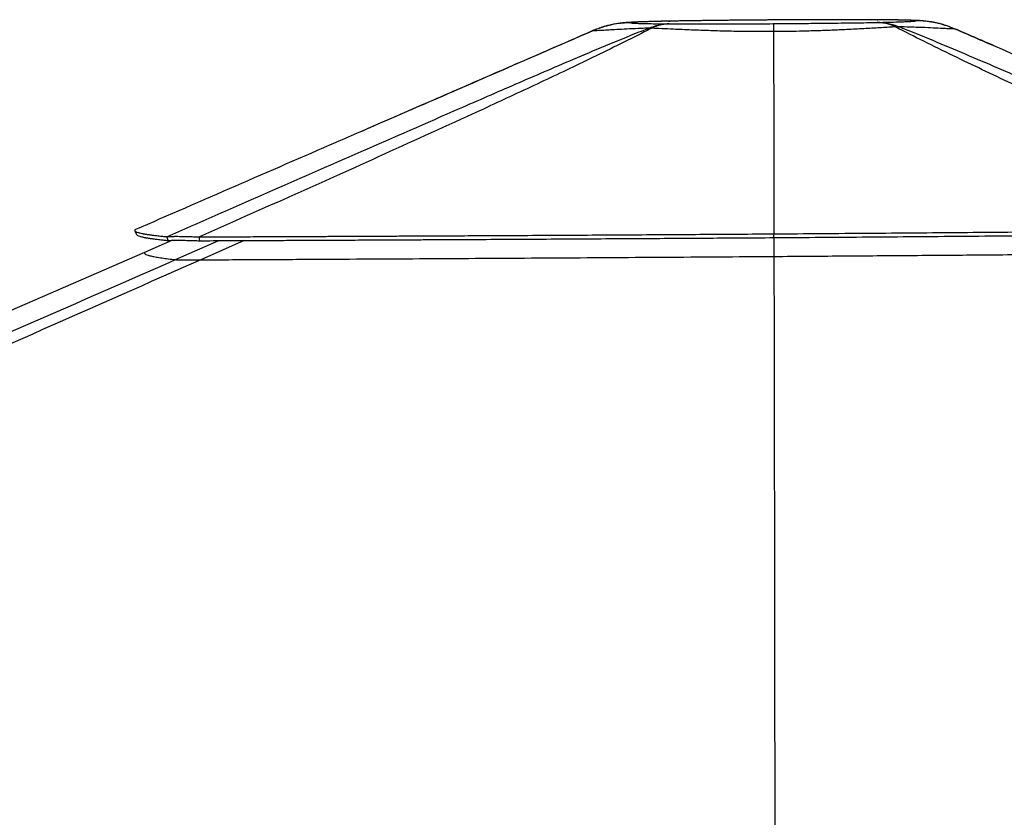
# Model space of a CAD drawing. Header units: millimetres. Extents: x 59675 to 443956, y 27057 to 412240.
# Tile 22 of 67: x 149235 to 173240, y 163198 to 182639. Entities that reach past the tile are written whole.
import ezdxf

# ---------------------------------------------------------------- set-up
doc = ezdxf.new("R2010")
doc.units = ezdxf.units.MM
doc.header["$LTSCALE"] = 50

msp = doc.modelspace()

# ---------------------------------------------------------------- linework, layer by layer
at = {"color": 7, "linetype": 'Continuous', "lineweight": 25}
for p, q in [((165079.13, 182603.22), (165051.05, 182603.06)), ((165053.76, 182603.12), (165082.11, 182603.28)), ((165079.13, 182603.22), (165082.11, 182603.28)), ((170131.69, 182637.49), (170140.09, 182637.44)), ((170147.24, 182572.19), (170138.06, 182572.02)), ((170175.52, 182637.61), (170140.09, 182637.44)), ((170583.36, 182464.15), (170679.6, 182465.72)), ((163211.81, 182369.52), (163211.7, 182369.47)), ((167614.07, 182348.17), (167614.07, 182348.33)), ((172029.1, 182418.64), (172029.18, 182418.6)), ((152041.86, 177516.21), (152041.49, 177516.05)), ((152962.52, 177262.04), (152280.7, 176965.79)), ((167622.56, 177327.64), (167623.21, 176868.82))]:
    msp.add_line(p, q, dxfattribs=at)
at = {"color": 8, "linetype": 'Continuous', "lineweight": 25}
for p, q in [((170131.69, 182637.49), (170152.94, 182637.73)), ((163211.7, 182369.47), (163211.14, 182371.43)), ((153034.94, 176790), (154093.68, 177253.96)), ((154707.91, 177256.7), (153648.18, 176786.07))]:
    msp.add_line(p, q, dxfattribs=at)
at = {"color": 7, "linetype": 'Continuous', "lineweight": 25, "flags": 128}
for points in [[(164572.08, 182432.25), (164632.29, 182455.82), (164693.08, 182476.46), (164754.37, 182494.16), (164816.08, 182508.88), (164878.14, 182520.61), (164940.46, 182529.32), (165002.96, 182535.02), (165065.55, 182537.7)], [(165071.91, 182537.65), (165016.83, 182534.94), (164961.83, 182529.18), (164907, 182520.4), (164852.4, 182508.61), (164798.11, 182493.83), (164744.19, 182476.06), (164690.72, 182455.33), (164637.75, 182431.68)], [(170583.36, 182464.15), (170528.99, 182488.86), (170474.09, 182510.41), (170418.75, 182528.77), (170363.03, 182543.92), (170307.03, 182555.83), (170250.81, 182564.49), (170194.46, 182569.89), (170138.06, 182572.02)], [(170147.24, 182572.19), (170214.69, 182570.28), (170282.08, 182565.09), (170349.29, 182556.61), (170416.24, 182544.88), (170482.85, 182529.9), (170549.01, 182511.7), (170614.62, 182490.29), (170679.6, 182465.72)], [(152039.71, 177497.07), (152059.63, 177451.15), (152079.55, 177405.23)], [(167623.02, 177327.47), (167623.02, 177373.33), (167623.03, 177419.2)], [(152855.91, 177256.15), (152838.01, 177302.77), (152820.1, 177349.38)], [(153623.96, 177251.9), (153621.54, 177298.48), (153619.12, 177345.06)], [(152280.7, 176965.79), (145690.78, 174102.45), (129866.37, 167226.7)], [(167623.21, 176868.82), (167625.99, 174967.92), (167637.16, 167359.85), (167650.79, 158092.61), (167658.25, 153027.16)]]:
    msp.add_lwpolyline(points, dxfattribs=at)
at = {"color": 7, "linetype": 'Continuous', "lineweight": 25}
for points, knots in [([(165051, 182602.95), (165020.15, 182602.31), (164931.34, 182600.48), (164798.37, 182597.49), (164659.79, 182594.11), (164540.92, 182590.85), (164437.9, 182587.65), (164334.28, 182584.03), (164230.03, 182579.78), (164138.37, 182575.22), (164058.15, 182570.18), (163994.83, 182565.29), (163935.44, 182559.59), (163877.12, 182552.99), (163809.36, 182543.71), (163731.18, 182530.68), (163642.48, 182512.78), (163540.22, 182487.96), (163422.68, 182453.11), (163310.63, 182414.42), (163239.26, 182382.97), (163211.44, 182370.72)], [0, 0, 0, 0, 0.04288916, 0.12346695, 0.19706014, 0.2607868, 0.32611063, 0.39406313, 0.477187, 0.56839074, 0.6300512, 0.68670113, 0.71896054, 0.74981017, 0.78221934, 0.81386449, 0.84682884, 0.88308766, 0.92412276, 0.97042642, 1, 1, 1, 1]), ([(164132.36, 182564.2), (164127.62, 182564.16), (164076.16, 182563.7), (163894.79, 182555.58), (163584.92, 182510.34), (163337.36, 182416.9), (163211.81, 182369.52)], [0, 0, 0, 0, 0.01501542, 0.16315978, 0.57560119, 1, 1, 1, 1]), ([(165079.13, 182603.22), (165011.45, 182601.81), (164876.07, 182598.97), (164670.51, 182593.88), (164472.2, 182588), (164315.86, 182581.89), (164214.02, 182576.37), (164154.62, 182571.46), (164130.62, 182567.4), (164131.9, 182565.05), (164132.36, 182564.2)], [0, 0, 0, 0, 0.10900815, 0.21802568, 0.38163551, 0.54527776, 0.67301993, 0.80107399, 0.92885322, 1, 1, 1, 1]), ([(164132.36, 182564.2), (164133.69, 182563.05), (164136.36, 182560.74), (164169.03, 182556.58), (164245.42, 182551.87), (164379.96, 182547.39), (164542.94, 182543.84), (164718.59, 182541.1), (164895.46, 182539.07), (165018.83, 182538.07), (165065.55, 182537.7)], [0, 0, 0, 0, 0.09739704, 0.19478516, 0.36853622, 0.54225138, 0.66899718, 0.7960366, 0.92275397, 1, 1, 1, 1]), ([(167593.57, 182632.65), (167515.76, 182632.1), (167362.37, 182631.04), (167135.56, 182629.29), (166910.76, 182627.36), (166681.55, 182625.23), (166448.06, 182622.85), (166215.52, 182620.27), (165990.57, 182617.54), (165774.27, 182614.69), (165567.32, 182611.74), (165369.9, 182608.67), (165198.83, 182605.79), (165096.6, 182603.92), (165053.73, 182603.14)], [0, 0, 0, 0, 0.08424232, 0.16607958, 0.24600095, 0.32971224, 0.41878843, 0.50707679, 0.59481826, 0.68153026, 0.76729686, 0.85272788, 0.93825204, 1, 1, 1, 1]), ([(165071.91, 182537.65), (165071.23, 182537.66), (165069, 182537.67), (165066.97, 182537.68), (165065.55, 182537.7)], [0, 0, 0, 0, 0.30492951, 1, 1, 1, 1]), ([(165071.91, 182537.65), (165149.22, 182537.36), (165304.33, 182536.77), (165593.15, 182536.23), (165940.4, 182536.16), (166311.13, 182536.76), (166654.77, 182537.76), (166966.14, 182539.01), (167284.01, 182540.58), (167499.22, 182541.91), (167606.82, 182542.57)], [0, 0, 0, 0, 0.10870035, 0.21809921, 0.37648832, 0.53690968, 0.65136314, 0.76581812, 0.88290776, 1, 1, 1, 1]), ([(167593.03, 182632.47), (167505.36, 182631.86), (167330.02, 182630.64), (166997.28, 182627.98), (166598.4, 182624.29), (166189.89, 182619.81), (165842.91, 182615.41), (165554.17, 182611.3), (165298.99, 182607.24), (165149.02, 182604.5), (165082.11, 182603.28)], [0, 0, 0, 0, 0.09581088, 0.19161881, 0.36504924, 0.53843962, 0.65967123, 0.78117088, 0.90237578, 1, 1, 1, 1]), ([(170131.69, 182637.49), (170054.64, 182637.77), (169900.53, 182638.34), (169613.08, 182638.84), (169268.7, 182638.88), (168880.19, 182638.26), (168496.16, 182637.1), (168122.11, 182635.5), (167819.64, 182633.88), (167642.98, 182632.78), (167593.03, 182632.47)], [0, 0, 0, 0, 0.10768269, 0.21536921, 0.37348498, 0.53162342, 0.66951716, 0.80769568, 0.94562628, 1, 1, 1, 1]), ([(170152.98, 182637.63), (170143.15, 182637.67), (170064.38, 182638), (169918.26, 182638.43), (169718.25, 182638.88), (169519.78, 182639.1), (169316.97, 182639.08), (169098.32, 182638.85), (168867.59, 182638.4), (168621.94, 182637.7), (168369.59, 182636.77), (168111.68, 182635.62), (167852.42, 182634.26), (167679.14, 182633.22), (167593.67, 182632.71)], [0, 0, 0, 0, 0.01376707, 0.11034425, 0.19661629, 0.275661, 0.36000436, 0.44180917, 0.53299142, 0.62523805, 0.71852925, 0.81271895, 0.90762791, 1, 1, 1, 1]), ([(167606.82, 182542.57), (167774.82, 182543.87), (168102.62, 182546.39), (168583.51, 182550.99), (168990.63, 182555.46), (169332.19, 182559.73), (169613.18, 182563.59), (169884.56, 182567.68), (170053.56, 182570.57), (170138.06, 182572.02)], [0, 0, 0, 0, 0.183449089, 0.357955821, 0.534646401, 0.649477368, 0.764304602, 0.88215056, 1, 1, 1, 1]), ([(167606.82, 182542.57), (167606.84, 182542.53), (167607.19, 182541.87), (167608.29, 182533.78), (167610.68, 182489.05), (167612.93, 182395.68), (167614.07, 182348.33)], [0, 0, 0, 0, 0.00898726, 0.14958683, 0.56871438, 1, 1, 1, 1]), ([(170583.36, 182464.15), (170559.54, 182462.66), (170423.75, 182454.16), (170158.43, 182438), (169769.14, 182415.92), (169378.22, 182396.04), (168994.75, 182379.26), (168625.93, 182366.05), (168270.11, 182356.41), (167931.84, 182350.71), (167720, 182349.02), (167614.07, 182348.17)], [0, 0, 0, 0, 0.03043017, 0.1735115, 0.31697563, 0.4600084, 0.57633852, 0.69290895, 0.80922317, 0.90459936, 1, 1, 1, 1]), ([(171080.95, 182611.29), (171070.94, 182613.45), (171051.65, 182617.6), (170950.63, 182623.15), (170813.82, 182627.66), (170646.62, 182631.29), (170463.49, 182634.17), (170290.11, 182636.16), (170175.69, 182637.14), (170140.09, 182637.44)], [0, 0, 0, 0, 0.18829505, 0.36300978, 0.5376921, 0.67156255, 0.80573549, 0.93957204, 1, 1, 1, 1]), ([(170147.24, 182572.19), (170208.12, 182573.6), (170329.88, 182576.41), (170516.5, 182581.37), (170699.88, 182587.09), (170855.03, 182593.19), (170965.67, 182598.94), (171038.17, 182604.26), (171071.27, 182608.37), (171078.88, 182610.67), (171080.95, 182611.29)], [0, 0, 0, 0, 0.10662842, 0.21325864, 0.3730118, 0.53278283, 0.67124268, 0.80997841, 0.94847505, 1, 1, 1, 1]), ([(171652.12, 182544.23), (171623.91, 182551.07), (171562.11, 182566.06), (171475.52, 182581.8), (171393.46, 182594.34), (171321.02, 182603.08), (171260.05, 182609), (171205.74, 182613.19), (171169.04, 182615.56), (171108.77, 182619.06), (171029.17, 182622.57), (170921.06, 182626.14), (170806.43, 182629.01), (170683.4, 182631.48), (170548.7, 182633.64), (170400.23, 182635.51), (170273.53, 182636.79), (170196.84, 182637.43), (170175.55, 182637.6)], [0, 0, 0, 0, 0.03565004, 0.07808773, 0.11804744, 0.15802613, 0.19984999, 0.23725059, 0.27161042, 0.30542747, 0.40861078, 0.51213866, 0.60602053, 0.69437912, 0.7875597, 0.87764121, 0.9660315, 1, 1, 1, 1]), ([(181241.26, 177536.79), (180171.56, 178014.21), (178566.99, 178730.36), (176441.11, 179690.4), (174898.44, 180394.29), (173653.15, 180971.25), (172702.46, 181419.7), (171987.81, 181762.64), (171272.68, 182112.73), (170813.2, 182346.97), (170583.36, 182464.15)], [0, 0, 0, 0, 0.29364541, 0.44047578, 0.58730528, 0.72248434, 0.79009155, 0.8576976, 0.92881888, 1, 1, 1, 1]), ([(170679.6, 182465.72), (170714.57, 182451.98), (171025.39, 182329.89), (171598.7, 182095.47), (172653.75, 181648.16), (173948.05, 181088.63), (175704.13, 180319.9), (177672.38, 179457.84), (179850.46, 178501.99), (181297.09, 177867.41), (182020.4, 177550.12)], [0, 0, 0, 0, 0.0085003, 0.07555448, 0.142618, 0.27803645, 0.4134652, 0.60897424, 0.8044871, 1, 1, 1, 1]), ([(172029.18, 182418.6), (172026.03, 182417.94), (172015.56, 182415.74), (171962.72, 182415.66), (171850.39, 182419.74), (171681.67, 182427.7), (171450.3, 182438.71), (171186.58, 182449.7), (170926.27, 182458.8), (170761.82, 182463.41), (170679.6, 182465.72)], [0, 0, 0, 0, 0.05936808, 0.1969913, 0.33504833, 0.47269651, 0.63153302, 0.79039284, 0.8951959, 1, 1, 1, 1]), ([(172029.1, 182418.64), (171907, 182464.57), (171659.27, 182557.76), (171338.58, 182604.66), (171144.34, 182611.68), (171083.94, 182611.31), (171080.95, 182611.29)], [0, 0, 0, 0, 0.40110702, 0.81384169, 0.99079004, 1, 1, 1, 1]), ([(171912.71, 182463.06), (171880.67, 182475.1), (171802.79, 182504.37), (171718.45, 182528.85), (171669.47, 182540.19), (171664.13, 182541.43)], [0, 0, 0, 0, 0.383703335, 0.93289588, 1, 1, 1, 1]), ([(152820.1, 177349.38), (153608.22, 177694.55), (155184.44, 178384.89), (157558.38, 179425.09), (159608.26, 180321.25), (161330.11, 181072.84), (162520.46, 181586.25), (163522.54, 182010.54), (164138.24, 182262.8), (164493.78, 182401.67), (164572.08, 182432.25)], [0, 0, 0, 0, 0.20569954, 0.41139884, 0.61709277, 0.73447101, 0.85184183, 0.91676055, 0.98167041, 1, 1, 1, 1]), ([(164637.75, 182431.68), (164577.78, 182400.95), (164305.39, 182261.34), (163801.2, 182008.4), (162932.45, 181583.69), (161851.4, 181070.16), (160231.08, 180318.47), (158264.48, 179421.93), (155947.7, 178381.19), (154395.31, 177690.43), (153619.12, 177345.06)], [0, 0, 0, 0, 0.01831085, 0.08317173, 0.14804138, 0.26535715, 0.38267961, 0.58844922, 0.7942245, 1, 1, 1, 1]), ([(163211.15, 182371.79), (162750.52, 182171.3), (161752.59, 181736.96), (160213.12, 181067.29), (158782.64, 180445.22), (157892.06, 180058.21), (157540.55, 179905.46)], [0, 0, 0, 0, 0.24342278, 0.52736358, 0.8134493, 1, 1, 1, 1]), ([(163211.7, 182369.47), (162698.03, 182146.32), (162160.17, 181912.66), (161622.34, 181678.92), (161598.15, 181668.41)], [0, 0, 0, 0, 0.95502496, 1, 1, 1, 1]), ([(163211.14, 182371.43), (163210.74, 182371.5), (163210.32, 182371.57), (163211.13, 182371.74), (163211.17, 182371.75)], [0, 0, 0, 0, 0.95208653, 1, 1, 1, 1]), ([(164572.08, 182432.25), (164509.47, 182429.91), (164342.71, 182423.67), (164096.7, 182412.82), (163845.13, 182400.22), (163636.4, 182388.55), (163470.93, 182378.65), (163346.19, 182371.3), (163265.39, 182367.36), (163219.92, 182366.6), (163214.51, 182368.55), (163211.81, 182369.52)], [0, 0, 0, 0, 0.07623916, 0.20309003, 0.33026071, 0.45707816, 0.57391822, 0.69104647, 0.80786697, 0.90393472, 1, 1, 1, 1]), ([(164572.08, 182432.25), (164587.19, 182432.33), (164608.93, 182432.45), (164631.02, 182431.86), (164637.75, 182431.68)], [0, 0, 0, 0, 0.69533209, 1, 1, 1, 1]), ([(167614.07, 182348.33), (167562.24, 182348.08), (167353.06, 182347.09), (166987.55, 182349.15), (166526.76, 182357.04), (166062.99, 182369.85), (165605.83, 182386.74), (165212.44, 182403.92), (164890.75, 182419.07), (164722.09, 182427.48), (164637.75, 182431.68)], [0, 0, 0, 0, 0.04637419, 0.18716248, 0.32843862, 0.46925561, 0.62757972, 0.78592682, 0.89296195, 1, 1, 1, 1]), ([(167614.07, 182348.17), (167614.84, 182036.95), (167616.88, 181215.47), (167619.56, 179572.47), (167621.67, 178240.71), (167622.97, 177419.2)], [0, 0, 0, 0, 0.18942504, 0.49998967, 1, 1, 1, 1]), ([(172991.66, 182002.96), (172854.06, 182062.39), (172532.65, 182201.22), (172210.51, 182340.39), (172026.28, 182419.98)], [0, 0, 0, 0, 0.42809974, 1, 1, 1, 1]), ([(172029.18, 182418.6), (172395.32, 182260.48), (174207.5, 181477.87), (177831.9, 179912.54), (181090.16, 178505.35), (182902.39, 177722.68)], [0, 0, 0, 0, 0.10101954, 0.49999255, 1, 1, 1, 1]), ([(157540.58, 179905.4), (157341.94, 179819.1), (155508.95, 179022.67), (153675.97, 178226.24), (152041.63, 177516.11)], [0, 0, 0, 0, 0.10837134, 1, 1, 1, 1]), ([(152041.63, 177516.11), (152039.59, 177508.95), (152035.42, 177494.37), (152063.17, 177472.76), (152119.64, 177450.93), (152181.26, 177435.84), (152223.08, 177427.35), (152232.92, 177425.39), (152243.36, 177423.39), (152254.41, 177421.31), (152266.12, 177419.18), (152284.47, 177415.93), (152310.82, 177411.46), (152343.29, 177406.31), (152375.47, 177401.46), (152406.57, 177396.99), (152440.59, 177392.32), (152478.28, 177387.35), (152524.7, 177381.51), (152578.01, 177375.14), (152635.54, 177368.62), (152688.93, 177362.81), (152737.43, 177357.71), (152780.48, 177353.31), (152807.66, 177350.62), (152820.1, 177349.38)], [0, 0, 0, 0, 0.11861084, 0.24164452, 0.36888872, 0.50005976, 0.51149606, 0.52329757, 0.53550522, 0.5481189, 0.56113744, 0.57455992, 0.60779316, 0.64325517, 0.66994084, 0.69774798, 0.72666992, 0.75760122, 0.79102249, 0.83697859, 0.87844328, 0.91544798, 0.94802327, 0.97619797, 1, 1, 1, 1]), ([(152080.75, 177405.25), (152080.68, 177404.5), (152079.97, 177396.35), (152104.2, 177380.97), (152158.46, 177358.96), (152220.16, 177343.79), (152261.73, 177335.16), (152271.52, 177333.2), (152281.9, 177331.16), (152292.89, 177329.07), (152304.54, 177326.92), (152322.78, 177323.62), (152349, 177319.1), (152381.31, 177313.88), (152413.33, 177308.98), (152444.27, 177304.45), (152478.12, 177299.71), (152515.62, 177294.69), (152561.82, 177288.75), (152614.88, 177282.31), (152672.15, 177275.67), (152725.3, 177269.78), (152773.58, 177264.61), (152816.45, 177260.14), (152843.52, 177257.4), (152855.91, 177256.15)], [0, 0, 0, 0, 0.01397487, 0.15161038, 0.29395587, 0.44069532, 0.4534818, 0.46668467, 0.48034215, 0.49445351, 0.50901775, 0.52403448, 0.56121384, 0.60088661, 0.63074129, 0.66185074, 0.69420719, 0.72881404, 0.76620295, 0.81761535, 0.86400385, 0.90540354, 0.94184836, 0.97336991, 1, 1, 1, 1]), ([(153619.12, 177345.06), (153835.29, 177345.97), (154247.84, 177347.72), (154837.1, 177350.25), (155366.43, 177352.57), (155835.1, 177354.64), (156205.02, 177356.3), (156487.51, 177357.57), (156694.12, 177358.52), (156873.94, 177359.34), (157057.68, 177360.19), (157285.94, 177361.24), (157600.53, 177362.72), (157976.67, 177364.49), (158379.63, 177366.42), (158773.49, 177368.35), (159158.14, 177370.23), (159533.49, 177372.11), (159899.47, 177373.96), (160256.13, 177375.78), (161093.21, 177380.14), (162403.01, 177387.18), (164176.66, 177397.4), (165912.9, 177407.99), (167057.58, 177415.49), (167622.97, 177419.2)], [0, 0, 0, 0, 0.04652305, 0.08878378, 0.1267323, 0.16031756, 0.18949515, 0.20619675, 0.22098628, 0.23385714, 0.24480332, 0.26042852, 0.28284861, 0.31231095, 0.3411203, 0.36927035, 0.39675483, 0.42356776, 0.4497049, 0.47516073, 0.49996234, 0.62895739, 0.75546238, 0.87921513, 1, 1, 1, 1]), ([(167623.02, 177327.41), (168389.55, 177333.07), (169916.4, 177344.33), (172192.28, 177362.38), (174039.42, 177377.79), (175460.77, 177390.14), (176461.64, 177399), (177447.35, 177407.93), (178417.47, 177416.86), (179371.66, 177425.8), (180309.78, 177434.71), (180929.23, 177440.7), (181236.42, 177443.67)], [0, 0, 0, 0, 0.16816578, 0.3349689, 0.49995018, 0.57454889, 0.6481445, 0.72069709, 0.79218046, 0.86256957, 0.93184782, 1, 1, 1, 1]), ([(167623.07, 177419.13), (168389.89, 177424.79), (169917.32, 177436.07), (172194.06, 177454.24), (174041.89, 177469.84), (175463.76, 177482.35), (176464.98, 177491.35), (177451.03, 177500.41), (178421.47, 177509.49), (179375.96, 177518.6), (180314.36, 177527.67), (180933.99, 177533.76), (181241.26, 177536.79)], [0, 0, 0, 0, 0.16816406, 0.33496858, 0.49995282, 0.57455156, 0.64814811, 0.72070078, 0.79218408, 0.86257239, 0.93185015, 1, 1, 1, 1]), ([(152820.1, 177349.38), (152828.27, 177350.41), (152844.31, 177352.42), (152877.09, 177354.83), (152924.22, 177357.11), (152992.92, 177358.73), (153080.49, 177358.97), (153168.29, 177358.11), (153251.59, 177356.64), (153352.97, 177354.18), (153475.38, 177350.47), (153570.38, 177346.89), (153619.12, 177345.06)], [0, 0, 0, 0, 0.084536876, 0.165979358, 0.244744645, 0.373613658, 0.499280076, 0.583522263, 0.668646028, 0.755459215, 0.874543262, 1, 1, 1, 1]), ([(152855.91, 177256.15), (152863.33, 177256.95), (152877.88, 177258.52), (152908.38, 177260.38), (152952.63, 177262.12), (153017.85, 177263.33), (153101.82, 177263.41), (153186.42, 177262.64), (153266.92, 177261.4), (153365.2, 177259.35), (153484.2, 177256.31), (153576.52, 177253.39), (153623.96, 177251.9)], [0, 0, 0, 0, 0.08497389, 0.16664821, 0.24547421, 0.37412941, 0.49935261, 0.58327886, 0.66814549, 0.75482632, 0.87401695, 1, 1, 1, 1]), ([(153623.96, 177251.9), (153840.08, 177252.84), (154252.53, 177254.65), (154841.64, 177257.29), (155370.84, 177259.69), (155839.39, 177261.83), (156209.21, 177263.56), (156491.64, 177264.88), (156698.19, 177265.85), (156877.98, 177266.7), (157061.63, 177267.57), (157289.78, 177268.66), (157604.22, 177270.18), (157980.25, 177272.02), (158383.08, 177274), (158776.81, 177275.98), (159161.34, 177277.92), (159536.57, 177279.83), (159902.43, 177281.74), (160258.95, 177283.6), (161095.7, 177288.04), (162405.01, 177295.23), (164177.99, 177305.58), (165913.57, 177316.25), (167057.83, 177323.76), (167623.02, 177327.47)], [0, 0, 0, 0, 0.04652604, 0.08878949, 0.12674021, 0.16032799, 0.18950764, 0.20621044, 0.22100157, 0.23387394, 0.24482174, 0.26043682, 0.28285739, 0.31232049, 0.34113049, 0.36928104, 0.39676591, 0.42357938, 0.44971664, 0.47517301, 0.49996959, 0.62896238, 0.75546475, 0.87921573, 1, 1, 1, 1]), ([(152280.7, 176965.79), (152278.61, 176958.01), (152274.43, 176942.46), (152305.13, 176919.37), (152363.72, 176896.48), (152450.69, 176874.21), (152562.81, 176852.58), (152697.4, 176831.53), (152853.52, 176810.67), (152974.46, 176796.89), (153034.94, 176790)], [0, 0, 0, 0, 0.12845946, 0.25691866, 0.38551588, 0.5141131, 0.63553997, 0.75696766, 0.8784834, 1, 1, 1, 1]), ([(167623.21, 176868.82), (168207.35, 176873.11), (169375.61, 176881.67), (171126.95, 176894.92), (172877.08, 176908.48), (174634.51, 176922.47), (176398.41, 176936.86), (178087.03, 176951), (179691.9, 176964.72), (180705.44, 176973.6), (181212.25, 176978.04)], [0, 0, 0, 0, 0.12839342, 0.25678625, 0.38529252, 0.51379853, 0.64429913, 0.77483259, 0.88740707, 1, 1, 1, 1]), ([(153648.18, 176786.07), (151078.28, 175651.3), (143604.23, 172351.07), (136099.38, 169067.84), (131175.03, 166913.54)], [0, 0, 0, 0, 0.34384423, 1, 1, 1, 1]), ([(153034.94, 176790), (153040.51, 176789.52), (153051.65, 176788.58), (153087.3, 176787.34), (153141.47, 176786.31), (153212.48, 176785.62), (153296.36, 176785.26), (153395.51, 176785.2), (153513.88, 176785.43), (153603.39, 176785.86), (153648.18, 176786.07)], [0, 0, 0, 0, 0.12413702, 0.24810782, 0.37380499, 0.49931567, 0.60777689, 0.71632536, 0.85800976, 1, 1, 1, 1]), ([(153648.18, 176786.07), (154167.38, 176788.79), (155205.82, 176794.24), (157153.66, 176804.83), (159493.39, 176818.02), (162213.21, 176834.17), (164923.74, 176851.03), (166723.23, 176862.89), (167623.21, 176868.82)], [0, 0, 0, 0, 0.11192201, 0.22385733, 0.41924513, 0.6147291, 0.80731469, 1, 1, 1, 1])]:
    msp.add_open_spline(points, degree=3, knots=knots, dxfattribs=at)
at = {"color": 8, "linetype": 'Continuous', "lineweight": 25}
for points, knots in [([(167593.66, 182631.98), (167593.54, 182632.27), (167593.33, 182632.77), (167593.11, 182632.55), (167593.03, 182632.47)], [0, 0, 0, 0, 0.59098079, 1, 1, 1, 1]), ([(161598.15, 181668.41), (161573.54, 181657.72), (160221, 181070.1), (158868.48, 180482.4), (157540.58, 179905.4)], [0, 0, 0, 0, 0.01819726, 1, 1, 1, 1]), ([(130464.21, 166923.18), (135390.38, 169074.51), (142903.68, 172355.67), (150439.92, 175654.19), (153034.94, 176790)], [0, 0, 0, 0, 0.655660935, 1, 1, 1, 1])]:
    msp.add_open_spline(points, degree=3, knots=knots, dxfattribs=at)

doc.saveas('drawing.dxf')
